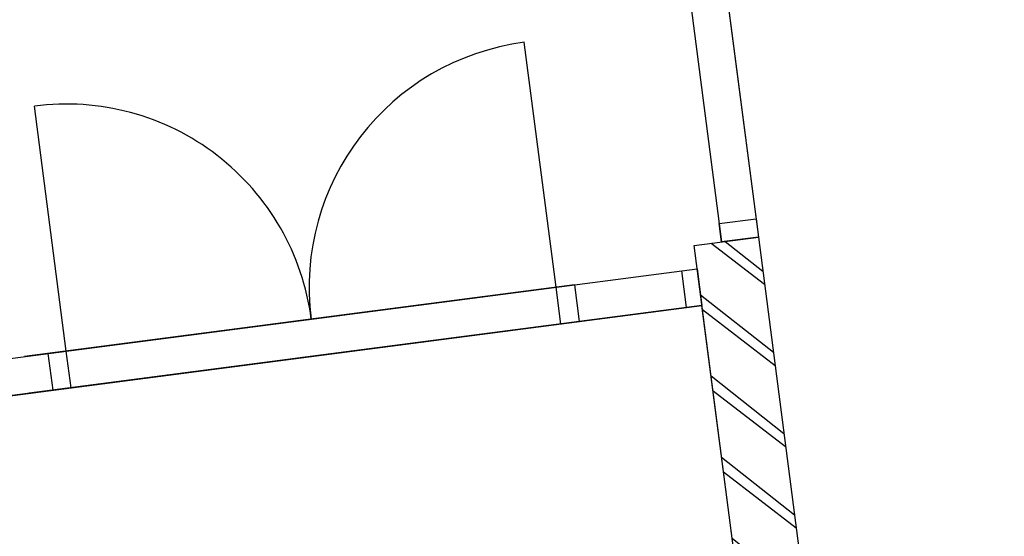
# Model space of a CAD drawing. Extents: x 117893332 to 118394757, y 454959407 to 455669244.
# Tile 42 of 256: x 118267162 to 118270351, y 455177209 to 455178882. Entities that reach past the tile are written whole.
import ezdxf

# ---------------------------------------------------------------- set-up
doc = ezdxf.new("R2010")
doc.units = 0
doc.header["$LTSCALE"] = 200
doc.layers.get('0').update_dxf_attribs({"linetype": 'CONTINUOUS'})
for name, color, linetype in [('ZU_N_-_DX1AMA--_maatvoering_BGRN_18_^200~-_-----', 7, 'CONTINUOUS'), ('ZU_N_A_HV01----_arcering verharding gv asfalt~v_-----', 253, 'CONTINUOUS'), ('ZU_N_A_HV01----_arcering verharding ov grind~v_-----', 253, 'CONTINUOUS'), ('ZU_N_A_HV02----_arcering verharding ov betontegels-halfsteensverband~v_-----', 253, 'CONTINUOUS'), ('ZU_N_A_HV02----molgoot ov betonstraatsteen~v_-----', 253, 'CONTINUOUS'), ('ZU_N_D_EB00--F-METSELWERK~-_-----', 7, 'CONTINUOUS')]:
    doc.layers.add(name, color=color, linetype=linetype)
doc.styles.add('TAUW-ISOCP', font='tcb_isocp.shx')
doc.dimstyles.new('tzu18-dot_^200', dxfattribs={"dimscale": 200, "dimtxt": 1.8, "dimasz": 3, "dimexe": 2, "dimexo": 0, "dimgap": 0.5, "dimtad": 1, "dimdec": 0, "dimzin": 0, "dimdsep": 46, "dimtxsty": 'TAUW-ISOCP', "dimblk": 'DOTSMALL', "dimcen": 2, "dimdle": 1.5, "dimclre": 8, "dimadec": 0, "dimazin": 0, "dimtp": 1, "dimtm": 1, "dimtfac": 1, "dimtix": 1, "dimtmove": 1, "dimatfit": 3, "dimldrblk": 'DOTSMALL', "dimfxl": 1, "dimtvp": 0.5, "dimtolj": 1, "dimtzin": 0, "dimlwd": -1, "dimlwe": 5, "dimarcsym": 0})

# ---------------------------------------------------------------- blocks, each defined once
blk = doc.blocks.new('A$C06DD79C7')
at = {"layer": 'ZU_N_D_EB00--F-METSELWERK~-_-----'}
h = blk.add_hatch(dxfattribs=at)
h.set_pattern_fill('T,_O', color=256, scale=60, angle=-1.272221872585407e-14)
h.set_pattern_definition([(44.99999999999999, (2284.999999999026, -10319.99999999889), (-132.5825214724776, 132.5825214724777), [])])
h.paths.add_polyline_path([(3339.999999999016, -10479.99999999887), (3339.999999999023, -10269.9999999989), (1439.99999999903, -10269.9999999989), (1439.99999999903, -10159.9999999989), (1229.99999999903, -10159.9999999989), (1229.99999999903, -10269.9999999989), (1229.99999999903, -10334.99999999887), (1279.999999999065, -10334.99999999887), (1279.999999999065, -10479.99999999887)])
for p, q in [((3143.341648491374, -7739.999999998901), (3143.341648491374, -10269.99999999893)), ((3263.341648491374, -7739.999999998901), (3263.341648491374, -10269.99999999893)), ((3143.341648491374, -9869.430740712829), (3143.341648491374, -8072.77238920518)), ((3263.341648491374, -9869.430740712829), (3263.341648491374, -8072.77238920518)), ((3263.341648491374, -8209.430740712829), (4063.341648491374, -8209.430740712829)), ((3143.341648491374, -9869.430740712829), (3143.341648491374, -8949.430740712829)), ((3263.341648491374, -9869.430740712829), (3263.341648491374, -8949.430740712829)), ((3263.341648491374, -9809.430740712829), (4063.341648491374, -9809.430740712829)), ((1439.99999999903, -10269.9999999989), (3339.999999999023, -10269.9999999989)), ((3339.999999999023, -10269.9999999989), (3339.999999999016, -10479.99999999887)), ((5059.999999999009, -10359.9999999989), (3339.999999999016, -10359.9999999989)), ((3339.999999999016, -10479.99999999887), (1279.999999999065, -10479.99999999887)), ((5059.999999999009, -10479.9999999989), (3339.999999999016, -10479.99999999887))]:
    blk.add_line(p, q, dxfattribs=at)
at = {"layer": 'ZU_N_D_EB00--F-METSELWERK~-_-----', "flags": 128}
blk.add_lwpolyline([(3143.341648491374, -10269.9999999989), (3143.341648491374, -10219.99999999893), (3143.341648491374, -7739.999999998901), (1279.999999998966, -7739.999999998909), (1279.999999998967, -7799.999999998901), (1159.999999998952, -7799.999999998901), (1159.999999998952, -8084.999999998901), (1279.999999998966, -8084.999999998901), (1279.999999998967, -8144.999999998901), (1191.731668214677, -8144.999999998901), (1191.731668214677, -9744.999999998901), (1279.999999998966, -9744.999999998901), (1279.999999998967, -9804.999999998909), (1159.999999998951, -9804.999999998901), (1159.999999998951, -10089.9999999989), (1279.999999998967, -10089.9999999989), (1279.999999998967, -10159.9999999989), (1439.99999999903, -10159.9999999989), (1439.99999999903, -10269.9999999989)], close=True, dxfattribs=at)
at = {"layer": 'ZU_N_D_EB00--F-METSELWERK~-_-----'}
for points in [[(3143.341648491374, -8209.430740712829), (3263.341648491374, -8209.430740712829), (3263.341648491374, -8149.430740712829), (3143.341648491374, -8149.430740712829)], [(3143.341648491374, -9809.430740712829), (3263.341648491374, -9809.430740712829), (3263.341648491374, -9869.430740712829), (3143.341648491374, -9869.430740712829)], [(3143.341648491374, -10219.99999999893), (3263.341648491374, -10219.99999999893), (3263.341648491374, -10269.99999999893), (3143.341648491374, -10269.99999999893)], [(3399.999999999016, -10359.9999999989), (3399.999999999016, -10479.9999999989), (3339.999999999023, -10479.9999999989), (3339.999999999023, -10359.9999999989)]]:
    blk.add_lwpolyline(points, close=True, dxfattribs=at)
for centre, start, end in [((3263.341648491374, -8209.430740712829), 270, 0), ((3263.341648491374, -9809.430740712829), 0, 90)]:
    blk.add_arc(centre, 800, start, end, dxfattribs=at)
blk = doc.blocks.new('*D292')
at = {"layer": 'ZU_N_-_DX1AMA--_maatvoering_BGRN_18_^200~-_-----', "transparency": 16777216}
blk.add_line((118262564.3273667, 455170955.7316009), (118262176.0418789, 455170475.6590723), dxfattribs=at)
blk.add_solid([(118262120.0605988, 455170520.9370612), (118262232.023159, 455170430.3810834), (118261904.3739453, 455170139.7713918)], dxfattribs=at)
at = {"layer": 'ZU_N_-_DX1AMA--_maatvoering_BGRN_18_^200~-_-----', "transparency": 16777216, "insert": (118263013.8187607, 455171511.4785371), "char_height": 360, "attachment_point": 5, "rotation": 51.033864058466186, "style": 'TAUW-ISOCP'}
blk.add_mtext('\\A1;R9850', dxfattribs=at)
blk = doc.blocks.new('_DotSmall')
at = {"color": 0, "linetype": 'ByBlock', "const_width": 0.5}
blk.add_lwpolyline([(-0.0625, 0, 1), (0.0625, 0, 1)], format="xyb", close=True, dxfattribs=at)

msp = doc.modelspace()

# ---------------------------------------------------------------- hatches: boundary and pattern name
at = {"layer": 'ZU_N_A_HV01----_arcering verharding gv asfalt~v_-----'}
h = msp.add_hatch(dxfattribs=at)
h.set_pattern_fill('ASFALT', color=256, scale=3000)
h.set_pattern_definition([(157.416313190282, (118248804.6750337, 455213277.5848131), (-144.0121693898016, -346.2448484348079), []), (217.416313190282, (118248804.6750337, 455213277.5848131), (227.8507499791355, -297.8406213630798), [])])
h.paths.add_polyline_path([(118253562.4644317, 455173882.7550641, -0.413670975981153), (118245855.7562277, 455163886.7559816), (118232779.448046, 455162183.4266028, -0.2396013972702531), (118226539.3488066, 455164396.4313046), (118222931.5859316, 455163926.7441258), (118222383.7487684, 455168135.4742161), (118218106.8741981, 455167574.5760993), (118214434.7360406, 455164219.5352659), (118215506.4412013, 455155986.2169401), (118286398.3345948, 455165213.991818), (118285827.6629735, 455169598.1464381), (118269443.6465182, 455167465.4905022, -0.4142135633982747), (118257765.8233637, 455176453.3294046), (118256227.8597453, 455188268.6539, -0.4142135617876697), (118265215.698611, 455199946.4769887), (118292266.1138908, 455203467.5444995), (118291600.0729585, 455208584.3784367), (118288512.0832502, 455208182.4244898, -0.4142135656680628), (118286360.315439, 455209838.5329916), (118282082.5253519, 455242702.4295251), (118277103.5895731, 455242054.3371087, -0.4142135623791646), (118269661.0073064, 455247782.5220213), (118267518.7053234, 455264240.6439259), (118262945.7468947, 455263645.3963049), (118267639.6027709, 455227475.8892438), (118267223.0791646, 455227421.9624292), (118267223.0953798, 455227421.8374796), (118252708.3945412, 455225558.9908816), (118252749.7655286, 455225241.1604559), (118251437.4330616, 455225070.8540304), (118250715.0444016, 455230620.5667782), (118243327.2569473, 455287376.853917), (118243629.7457429, 455287416.2279319), (118243124.354806, 455290872.4482069), (118240928.7488096, 455307740.0890951, -0.4142135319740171), (118245603.8051835, 455313814.3496923), (118274546.4505115, 455317581.7228291), (118274030.151141, 455321548.2621741), (118245583.3097502, 455317845.426291, -0.4142135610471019), (118239509.0486006, 455322520.4825709), (118233549.7710685, 455368302.3163094, 0.4142135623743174), (118222813.3463366, 455376565.6076621), (118207809.9167748, 455374612.6583502, 0.4142135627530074), (118199546.6254238, 455363876.233606), (118205505.9032047, 455318094.3984217, -0.4142123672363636), (118200830.8688669, 455312020.1400964), (118163460.5556403, 455307155.6086541), (118165370.8677974, 455292480.2047596), (118168069.5899988, 455292831.4889433), (118168020.6380423, 455293207.5597649, -0.4142128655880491), (118177008.4523232, 455304885.379675), (118193278.4294503, 455307003.2308075, -0.1343417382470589), (118196112.2678289, 455306610.6909133), (118204322.7715568, 455303093.5020068), (118205538.0756343, 455305921.5248985, -0.2648123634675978), (118209818.1357149, 455309156.2414026), (118230144.221444, 455311802.0275834, -0.4142136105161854), (118236218.4835087, 455307126.9714311), (118240860.0830218, 455271468.1296604, -0.4142135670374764), (118236185.026669, 455265393.868468), (118214172.9505057, 455262528.6259582), (118214897.7231318, 455256960.5985169, -0.4142135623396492), (118212810.3363711, 455254248.4745319), (118211683.2549989, 455254101.7658931), (118212034.0112402, 455251407.0995864), (118215577.2140856, 455248630.0588531), (118219142.1158661, 455249094.050086), (118218436.6095952, 455254511.7740204, -0.4142294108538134), (118220523.9794215, 455257224.0278775), (118236969.7760967, 455259364.7257031, -0.4142130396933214), (118243044.0360546, 455254689.6790598), (118246252.6892428, 455230039.716037)])
h.paths.add_polyline_path([(118261528.7105488, 455214269.2460867, -0.4142135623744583), (118263616.0973097, 455216981.3700716), (118275257.8857749, 455218496.745074, -0.414213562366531), (118277970.0097599, 455216409.3583131), (118278976.6705481, 455208675.7399464, -0.4142135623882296), (118276889.283787, 455205963.6159614), (118274097.8328038, 455205600.2615634, -0.4142135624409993), (118272506.4212083, 455206825.0918127), (118272485.2704835, 455206987.5811397), (118269242.6258282, 455206565.4962798), (118269263.7765531, 455206403.0069523, -0.4142135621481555), (118268038.9463059, 455204811.595358), (118265247.4953238, 455204448.240958, -0.4142135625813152), (118262535.371337, 455206535.6277188)], flags=16)
h.paths.add_polyline_path([(118241537.8751546, 455300913.520497), (118240100.0229776, 455300726.2209592), (118239912.72344, 455302164.0731364), (118241350.575617, 455302351.3726742)], flags=16)
h.paths.add_polyline_path([(118240440.7304615, 455309039.881115), (118239002.8782845, 455308852.5815772), (118238815.5787469, 455310290.4337544), (118240253.430924, 455310477.7332923)], flags=16)
h.paths.add_polyline_path([(118229627.9109464, 455315768.5622057), (118215546.7017315, 455313935.6554853, -0.4142135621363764), (118209472.4405793, 455318610.7117853), (118204138.0194814, 455359592.1202821, -0.4142394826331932), (118213125.739277, 455371270.8578054), (118217290.6037433, 455371812.9851407, -0.4142135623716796), (118228968.4268994, 455362825.1463385), (118234302.9672465, 455321842.823391, -0.4142135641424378)], flags=16)
h.paths.add_polyline_path([(118229573.6982125, 455316185.0486755), (118215492.4889975, 455314352.1419551, -0.4142135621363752), (118209888.927049, 455318664.9245196), (118204554.5035642, 455359646.3513534, -0.4142400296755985), (118213179.9520113, 455370854.3713357), (118217344.8164798, 455371396.4986713, -0.4142135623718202), (118228551.94043, 455362770.933602), (118233886.4807771, 455321788.6106545, -0.4142135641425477)], flags=0)
h.paths.add_polyline_path([(118232786.1213894, 455366810.1098367), (118231546.5936505, 455366648.6447184), (118231359.294113, 455368086.4968955), (118232598.8218518, 455368247.9620139)], flags=0)
at = {"layer": 'ZU_N_A_HV01----_arcering verharding ov grind~v_-----'}
h = msp.add_hatch(dxfattribs=at)
h.set_pattern_fill('10305012', color=256, scale=100000, angle=-1.272221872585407e-14)
h.set_pattern_definition([(80.158374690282, (118248197.504333, 455215256.2450483), (-519.4484706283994, 204.5673291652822), [136.3599999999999, -545.9699999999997]), (114.674251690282, (118248104.1793311, 455214718.3087171), (-519.452249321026, 204.5570103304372), [136.36, -828.5899999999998]), (158.505112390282, (118248047.2492719, 455214842.216862), (-116.6336148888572, -672.269483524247), [111.56, -446.7]), (216.327513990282, (118248580.3641231, 455215350.5527365), (519.4528186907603, -204.5644303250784), [111.56, -677.95]), (260.158374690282, (118247853.5731472, 455214817.0066498), (519.4484706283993, -204.5673291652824), [136.36, -545.9699999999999]), (294.6742516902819, (118247830.2700628, 455214682.6548088), (519.4522493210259, -204.5570103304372), [136.36, -828.5899999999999]), (338.505112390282, (118247887.109584, 455214558.7449633), (116.6336148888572, 672.269483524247), [111.56, -446.7]), (36.32751399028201, (118247471.5445072, 455214722.4340285), (-519.4528186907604, 204.5644303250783), [111.56, -677.9499999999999]), (80.158374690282, (118247662.4380535, 455213855.5421481), (-636.0742566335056, -467.7116370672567), [121.7, -560.6099999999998]), (138.268162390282, (118249241.5929214, 455213361.7755755), (-519.4455923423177, 204.5596851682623), [122.34, -1809.56]), (182.0032946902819, (118247591.9378671, 455214056.8965694), (-1155.527501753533, -263.1445632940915), [148.58, -1527.41]), (216.327513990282, (118247560.7880993, 455214724.0065625), (-116.6272087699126, -672.2821011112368), [147.88, -641.66]), (260.158374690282, (118247324.3162447, 455213964.1062804), (636.0742566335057, 467.7116370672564), [122.42, -559.8799999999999]), (138.268162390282, (118248952.8003716, 455213148.5450379), (-519.4455923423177, 204.5596851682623), [122.05, -1809.86]), (182.0032946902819, (118247542.5907006, 455213767.4152691), (519.4481581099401, -204.5566902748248), [148.23, -1527.77]), (36.32751399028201, (118247542.5907006, 455213767.4152691), (116.6272087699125, 672.2821011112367), [148.77, -640.7699999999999]), (124.0852980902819, (118248741.4166619, 455212685.6880116), (402.8239520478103, -876.8330482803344), [91.37999999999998, -2273.059999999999]), (182.0032946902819, (118247248.6700048, 455214047.3383011), (519.4481581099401, -204.5566902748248), [91.58999999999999, -1584.39]), (229.178732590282, (118245884.987629, 455213108.7148913), (-752.6957943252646, -1139.991792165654), [122.33, -2002.14]), (260.158333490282, (118248518.8884684, 455212665.5964541), (519.4483235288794, -204.567702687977), [98.46999999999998, -583.8399999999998]), (124.0852980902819, (118248553.3200312, 455212492.8053166), (402.8239520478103, -876.8330482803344), [91.47999999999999, -2272.949999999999]), (182.0032946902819, (118247212.0152939, 455213782.2897098), (519.4481581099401, -204.5566902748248), [100.47, -1575.52]), (229.178732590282, (118246008.496436, 455212926.3011627), (-752.6957943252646, -1139.991792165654), [104.97, -2019.5]), (80.15833349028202, (118247280.6364327, 455213861.7216769), (-519.4483235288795, 204.5677026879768), [111.56, -570.7499999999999]), (147.657872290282, (118248216.1412204, 455214102.4384344), (-519.4458520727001, 204.5641717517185), [108.56, -3442.359999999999]), (192.8293316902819, (118248124.4287349, 455214160.506144), (-636.0740668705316, -467.7148960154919), [95.27999999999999, -1089.83]), (248.355151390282, (118246642.7619532, 455212531.659454), (-116.6333622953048, -672.2727902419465), [87.77999999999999, -2585.23]), (294.6742516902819, (118247999.1521842, 455214057.7662294), (116.6337732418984, 672.2708976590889), [111.58, -853.36]), (147.657872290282, (118248143.4663582, 455213894.47801), (-519.4458520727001, 204.5641717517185), [115.69, -3435.23]), (192.8293316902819, (118248228.0665938, 455213913.7492485), (-636.0740668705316, -467.7148960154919), [86.77, -1098.34]), (248.355151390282, (118246873.9568269, 455212393.3647003), (-116.6333622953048, -672.2727902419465), [93.94000000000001, -2579.08]), (114.674251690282, (118248262.7262007, 455214001.0634705), (-116.6337732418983, -672.270897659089), [111.56, -853.3799999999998])])
h.paths.add_polyline_path([(118256436.6589185, 455191627.5644963, 0.08572107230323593), (118256297.2740704, 455188277.6893476), (118257964.3156205, 455175470.7303973, 0.07471116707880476), (118258687.5780935, 455172942.0370893), (118267246.7922041, 455174056.1630796), (118267076.4407253, 455175364.879323), (118260343.5323239, 455174488.4778047), (118258255.0512732, 455190533.1232325), (118271850.7965865, 455192302.8386553), (118271680.4137072, 455193611.7961308)])
at = {"layer": 'ZU_N_A_HV02----_arcering verharding ov betontegels-halfsteensverband~v_-----'}
h = msp.add_hatch(dxfattribs=at)
h.set_pattern_fill('TEGELS', color=256, scale=1200)
h.set_pattern_definition([(97.41631319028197, (118248804.6750337, 455213277.5848131), (-297.4903354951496, -38.7233816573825), []), (187.416313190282, (118248804.6750337, 455213277.5848131), (38.72338165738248, -297.4903354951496), [300, -300]), (187.416313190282, (118248785.3133429, 455213426.3299809), (38.72338165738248, -297.4903354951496), [-300, 300])])
h.paths.add_polyline_path([(118283896.8520627, 455194970.0311947), (118284023.3484428, 455193998.2294325), (118284152.4263816, 455193006.594981), (118284169.3384059, 455192876.6692509), (118284222.1284686, 455192471.1123771), (118284337.0078342, 455191588.5577151), (118284353.9198585, 455191458.6319851), (118284392.5113479, 455191162.1549008), (118284507.3907135, 455190279.600239), (118284524.3027377, 455190149.674509), (118284562.8942272, 455189853.1974246), (118284677.7735928, 455188970.6427624), (118284694.6856171, 455188840.7170326), (118284733.2771065, 455188544.2399485), (118284848.1564721, 455187661.6852861), (118284865.0684964, 455187531.7595564), (118286053.744421, 455178399.819508), (118284645.6234997, 455178216.5288349), (118284636.2681181, 455178288.4010602), (118283753.7134561, 455178173.5216947), (118283763.0688377, 455178101.6494693), (118283336.6660235, 455178046.1459556), (118283327.3106419, 455178118.0181804), (118282444.7559797, 455178003.1388149), (118282454.1113613, 455177931.2665896), (118282324.1856313, 455177914.3545659), (118282027.7085473, 455177875.7630763), (118282018.3531657, 455177947.6353012), (118281135.7985036, 455177832.7559354), (118281002.3203587, 455177843.1351318), (118279724.1251701, 455177676.7564828), (118279737.032964, 455177577.5930375), (118279756.8656529, 455177580.1745964), (118279760.0980863, 455177555.38445), (118279703.100378, 455177547.9652364), (118279621.2637776, 455177537.3128236), (118279518.8733846, 455177549.1958911), (118278051.2543962, 455177358.1605415), (118278221.6372755, 455176049.2030652), (118276785.7505895, 455175862.2982098), (118276801.2399421, 455175743.3020757), (118276759.5912952, 455175737.8808022), (118276763.1437075, 455175710.5895824), (118275553.3496765, 455175553.1144969), (118275562.7050581, 455175481.2422716), (118275136.3022438, 455175425.738758), (118275126.9468622, 455175497.6109834), (118273917.1528312, 455175340.1358979), (118273926.5082129, 455175268.2636725), (118273123.5431344, 455175163.7442328), (118272993.6174045, 455175146.8322085), (118272736.5468709, 455175113.3701459), (118272726.4254297, 455175174.3527951, 0.393836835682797), (118272718.047672, 455175180.3454584), (118272650.6270896, 455175175.2762239), (118272645.503342, 455175214.6391439), (118271916.0774792, 455175119.6920722), (118271921.2012267, 455175080.3291526), (118271853.9221742, 455175067.8199375, 0.3826987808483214), (118271848.2149258, 455175059.5056624), (118271853.9922087, 455174998.4907797), (118271724.0664788, 455174981.5787559), (118271427.5893947, 455174942.9872666), (118271417.4679535, 455175003.9699159, 0.393836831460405), (118271409.0901958, 455175009.9625791), (118271341.6696135, 455175004.8933446), (118271336.5458659, 455175044.2562646), (118270607.1200031, 455174949.3091929), (118270612.2437505, 455174909.9462734), (118270544.9646969, 455174897.437058, 0.3826986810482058), (118270539.2574495, 455174889.1227849), (118270545.0347325, 455174828.1079004), (118270415.1090026, 455174811.1958767), (118269682.3127598, 455174715.8100941), (118269554.5256003, 455175697.5282013), (118267174.3133911, 455175387.7034613), (118268171.9387254, 455167723.4994923), (118271196.4238029, 455168117.1872061), (118270481.4791548, 455173609.7117258), (118287597.379316, 455175837.6346365), (118285086.8134053, 455195124.9247216)])
at = {"layer": 'ZU_N_A_HV02----molgoot ov betonstraatsteen~v_-----'}
h = msp.add_hatch(dxfattribs=at)
h.set_pattern_fill('BRICK', color=256, scale=33.07086, angle=-1.272221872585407e-14)
h.set_pattern_definition([(97.41631319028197, (118248804.6750337, 455213277.5848131), (-208.2431961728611, -27.10636212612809), []), (187.416313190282, (118248804.6750337, 455213277.5848131), (54.21272425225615, -416.4863923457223), [209.999961, -209.999961]), (187.416313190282, (118248777.5686716, 455213485.8280093), (54.21272425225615, -416.4863923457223), [-209.999961, 209.999961])])
h.paths.add_polyline_path([(118236130.8139392, 455265810.3549383), (118213702.2513011, 455262890.899698), (118213756.4640354, 455262474.4132282), (118214481.2366621, 455256906.3857827, -0.4142135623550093), (118212756.1236366, 455254664.9610016), (118211212.5557949, 455254464.0396285), (118211639.701332, 455251182.5165892), (118215456.7662472, 455248190.8321688), (118219612.8361661, 455248731.8037606), (118218853.0924128, 455254566.0083225, -0.4142295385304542), (118220578.1913303, 455256807.5413003), (118237024.0330728, 455258948.2449923, -0.4142135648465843), (118242627.5950311, 455254635.4624813), (118245836.2027732, 455229985.5033018), (118253115.1089609, 455174065.6917914, -0.4217249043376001), (118245799.5223966, 455164302.9789468), (118232725.1971481, 455162599.9081029, -0.2477245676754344), (118226700.8242866, 455164840.9923619), (118223293.5470863, 455164399.8447171), (118222745.9989425, 455168606.3544288), (118217921.2696704, 455167973.9016491), (118213990.0282083, 455164382.1316596), (118215144.1674659, 455155515.5177361), (118286452.5473291, 455164797.5053483), (118286398.3345948, 455165213.991818), (118215506.4412013, 455155986.2169401), (118214434.7360406, 455164219.5352659), (118218106.8741981, 455167574.5760993), (118222383.7487684, 455168135.4742161), (118222931.5859316, 455163926.7441258), (118226539.3488066, 455164396.4313046, 0.2396013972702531), (118232779.448046, 455162183.4266028), (118245855.7562277, 455163886.7559816, 0.4136709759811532), (118253562.4644317, 455173882.7550641), (118246252.6892428, 455230039.716037), (118243044.0360546, 455254689.6790598, 0.4142130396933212), (118236969.7760967, 455259364.7257031), (118220523.9794215, 455257224.0278775, 0.414229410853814), (118218436.6095952, 455254511.7740204), (118219142.1158661, 455249094.050086), (118215577.2140856, 455248630.0588531), (118212034.0112402, 455251407.0995864), (118211683.2549989, 455254101.7658931), (118212810.3363711, 455254248.4745319, 0.4142135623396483), (118214897.7231318, 455256960.5985169), (118214172.9505057, 455262528.6259582), (118236185.026669, 455265393.868468, 0.4142135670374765), (118240860.0830218, 455271468.1296604), (118236218.4835087, 455307126.9714311, 0.4142136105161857), (118230144.221444, 455311802.0275834), (118209818.1357149, 455309156.2414026, 0.2648123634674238), (118205538.0756343, 455305921.5248985), (118204322.7715568, 455303093.5020068), (118196112.2678289, 455306610.6909133, 0.1343417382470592), (118193278.4294503, 455307003.2308075), (118177008.4523232, 455304885.379675, 0.4142128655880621), (118168020.6380423, 455293207.5597649), (118168069.5899988, 455292831.4889433), (118168486.0764684, 455292885.7016779), (118168437.1245119, 455293261.7724997, -0.4142128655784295), (118177062.6660484, 455304468.8933343), (118193332.6431336, 455306586.7444612, -0.1343417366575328), (118195946.8851516, 455306224.6227999), (118199133.4112065, 455304859.5891468), (118204543.5389405, 455302542.0162089), (118205924.3779531, 455305755.5830221, -0.2648230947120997), (118209872.8562951, 455308739.8174797), (118222172.9640686, 455310340.868138), (118230198.421261, 455311385.5394321, -0.4142143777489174), (118235801.9970393, 455307072.7586945), (118240443.5965525, 455271413.9169239, -0.4142135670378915)])
h = msp.add_hatch(dxfattribs=at)
h.set_pattern_fill('BRICK', color=256, scale=33.07086)
h.set_pattern_definition([(97.41631319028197, (118248804.6750337, 455213277.5848131), (-208.2431961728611, -27.10636212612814), []), (187.416313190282, (118248804.6750337, 455213277.5848131), (54.21272425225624, -416.4863923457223), [209.999961, -209.999961]), (187.416313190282, (118248777.5686716, 455213485.8280093), (54.21272425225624, -416.4863923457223), [-209.999961, 209.999961])])
h.paths.add_polyline_path([(118274235.6642532, 455201120.5775577), (118274276.9691945, 455200803.2545261), (118273979.4788588, 455200764.5311442), (118273938.1739175, 455201081.854176), (118265215.698611, 455199946.4769887, 0.002879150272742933), (118265096.7916708, 455199930.302415), (118265138.007419, 455199613.6646045), (118264840.5170834, 455199574.9412227), (118264800.3051654, 455199883.8671613, 0.4024533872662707), (118256227.8597453, 455188268.6539), (118257765.8233637, 455176453.3294047, 0.414213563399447), (118269443.6465182, 455167465.4905022), (118279042.6679922, 455168714.964963), (118279002.1352845, 455169026.3553495), (118279299.6256202, 455169065.0787311), (118279340.1583277, 455168753.6883451), (118285827.6629735, 455169598.1464382), (118285773.4502392, 455170014.6329079), (118285674.2867969, 455170001.7251143), (118285674.4025296, 455170000.8360046), (118282798.6626198, 455169626.5099819), (118279922.92271, 455169252.1839592), (118277047.1828002, 455168877.8579365), (118274171.4428905, 455168503.5319141), (118271295.7029807, 455168129.2058911), (118271196.5335149, 455168116.3443498), (118271196.5395354, 455168116.2980973), (118270085.6554721, 455167971.6978112), (118269389.4337666, 455167881.976994, -0.03330477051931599), (118268061.3467104, 455167798.3911037), (118267961.3467077, 455167798.3911037), (118267961.3467077, 455167799.2642246, -0.3728751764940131), (118258182.3098599, 455176507.5421212), (118256644.3462178, 455188322.8666134, -0.414213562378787), (118265269.9113453, 455199529.990519), (118292320.3266251, 455203051.0580299), (118292266.1138908, 455203467.5444996), (118288222.5645223, 455202941.2083911), (118288263.8694637, 455202623.8853595), (118287966.3791281, 455202585.1619776), (118287925.0741867, 455202902.4850094)])
at = {"layer": 'ZU_N_D_EB00--F-METSELWERK~-_-----'}
h = msp.add_hatch(dxfattribs=at)
h.set_pattern_fill('T,_O', color=256, scale=60, angle=97.41631319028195)
h.set_pattern_definition([(142.4163131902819, (118269531.8326085, 455177111.4270762), (-114.3599173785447, -148.586874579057), [])])
h.paths.add_polyline_path([(118269554.3168953, 455178178.2538928), (118269346.0736604, 455178151.1475257), (118269591.3217442, 455176267.0420675), (118269482.2419546, 455176252.8434943), (118269509.3483217, 455176044.6002594), (118269618.4281114, 455176058.7988327), (118269682.8843508, 455176067.1888987), (118269676.4304538, 455176116.7706213), (118269820.2174493, 455176135.4869224)])

# ---------------------------------------------------------------- linework, layer by layer
for p, q in [((118269332.3028404, 455179883.8651497), (118269554.3168953, 455178178.2538928)), ((118269213.3067062, 455179868.375797), (118269435.3207611, 455178162.7645402)), ((118268899.2522175, 455178015.6811326), (118268795.9898665, 455178808.988694)), ((118267312.6370949, 455177809.1564304), (118267209.3747438, 455178602.4639918)), ((118269346.0736604, 455178151.1475257), (118269554.3168953, 455178178.2538928)), ((118269554.3168953, 455178178.2538928), (118269820.2174493, 455176135.4869224)), ((118269591.3217442, 455176267.0420675), (118269346.0736604, 455178151.1475257)), ((118266847.1333997, 455177748.563278), (118269355.9685624, 455178075.1304632)), ((118268958.7502846, 455178023.425809), (118267177.1219654, 455177791.5168521)), ((118268958.7502846, 455178023.425809), (118268046.4465892, 455177904.6741052)), ((118266862.6227524, 455177629.5671437), (118269371.4579151, 455177956.1343291)), ((118268974.2396373, 455177904.4296747), (118267192.6113181, 455177672.5207179)), ((118268974.2396373, 455177904.4296747), (118268061.9359418, 455177785.6779709))]:
    msp.add_line(p, q, dxfattribs=at)
for points in [[(118269427.5760847, 455178222.2626073), (118269546.5722189, 455178237.7519599), (118269554.3168953, 455178178.2538928), (118269435.3207611, 455178162.7645402)], [(118269321.8761925, 455177949.6804323), (118269306.3868399, 455178068.6765663), (118269355.9685624, 455178075.1304632), (118269371.4579151, 455177956.1343291)], [(118268914.7415702, 455177896.6849985), (118268899.2522175, 455178015.6811326), (118268958.7502846, 455178023.425809), (118268974.2396373, 455177904.4296747)], [(118267328.1264476, 455177690.1602962), (118267312.6370949, 455177809.1564304), (118267253.1390278, 455177801.4117541), (118267268.6283805, 455177682.4156199)]]:
    msp.add_lwpolyline(points, close=True, dxfattribs=at)
for centre, start, end in [((118268899.2522175, 455178015.6811326), 97.41631349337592, 187.4163115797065), ((118267312.6370949, 455177809.1564304), 7.41631157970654, 97.41631349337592)]:
    msp.add_arc(centre, 800, start, end, dxfattribs=at)

# ---------------------------------------------------------------- block references
at = {"layer": 'ZU_N_D_EB00--F-METSELWERK~-_-----', "rotation": 97.41631319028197}
msp.add_blockref('A$C06DD79C7', (118259593.1081578, 455173513.458025), dxfattribs=at)

# ---------------------------------------------------------------- dimensions: what is measured, and where the dimension line sits
at = {"layer": 'ZU_N_-_DX1AMA--_maatvoering_BGRN_18_^200~-_-----'}
dim = msp.add_radius_dim(center=(118268098.6543761, 455177798.3215141), mpoint=(118261904.3739453, 455170139.7713918), dimstyle='tzu18-dot_^200', override={"dimasz": 2.16, "dimexe": 0, "dimgap": 0.6, "dimtad": 0, "dimcen": 0.1, "dimdle": 0, "dimclrd": 256, "dimclrt": 256, "dimadec": 2, "dimtm": 0, "dimtofl": 0, "dimtmove": 0, "dimtvp": 0}, dxfattribs=at)
dim.commit()
dim.dimension.update_dxf_attribs({"geometry": '*D292', "text_midpoint": (118263013.8187607, 455171511.4785371), "dimtype": 164})

doc.saveas('drawing.dxf')
